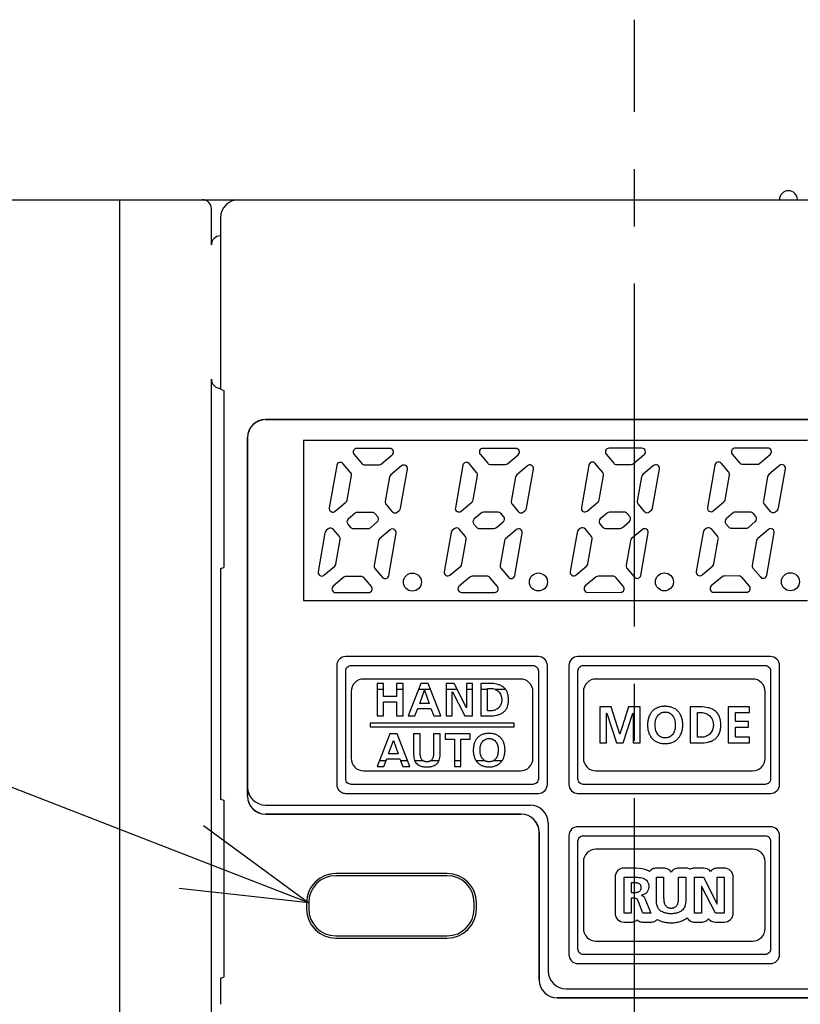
# Model space of a CAD drawing. Header units: millimetres. Extents: x 35 to 906, y -220 to 647.
# Tile 22 of 35: x 334 to 378, y 233 to 288. Entities that reach past the tile are written whole.
import ezdxf
from ezdxf import colors
from ezdxf.entities.mleader import LeaderData, LeaderLine
from ezdxf.math import Vec2, Vec3

# ---------------------------------------------------------------- set-up
doc = ezdxf.new("R2010")
doc.units = ezdxf.units.MM
doc.linetypes.add('CENTER2', pattern=[28.575, 19.05, -3.175, 3.175, -3.175])
doc.layers.get('0').update_dxf_attribs({"linetype": 'CONTINUOUS'})
for name, color, linetype in [('10', 3, 'CONTINUOUS'), ('11', 2, 'CONTINUOUS'), ('16', 7, 'CENTER2'), ('17', 6, 'CONTINUOUS'), ('19', 2, 'CONTINUOUS')]:
    doc.layers.add(name, color=color, linetype=linetype)

# ---------------------------------------------------------------- blocks, each defined once
blk = doc.blocks.new('_OPEN30')
at = {"color": 0, "linetype": 'ByBlock'}
for p, q in [((-1, 0.2679), (0, 0)), ((0, 0), (-1, -0.2679)), ((0, 0), (-1, 0))]:
    blk.add_line(p, q, dxfattribs=at)

msp = doc.modelspace()

# ---------------------------------------------------------------- linework, layer by layer
at = {"layer": '10'}
for p, q in [((324.992, 277.574), (412.516, 277.574)), ((339.937, 197.868), (339.937, 277.573)), ((345.015, 275.074), (345.015, 277.074)), ((345.015, 232.057), (345.015, 267.609))]:
    msp.add_line(p, q, dxfattribs=at)
msp.add_arc((377.063, 277.574), 0.5, 0, 180, dxfattribs=at)
for centre, major_axis, ratio, start_param, end_param in [((344.514, 277.074), (0.501, 0), 0.99863, 0, 1.570796), ((345.515, 275.073), (0.475, -0.158), 0.998478, 1.89276, 3.462643), ((345.515, 267.61), (0.475, 0.158), 0.998478, 2.820542, 4.390425)]:
    msp.add_ellipse(centre, major_axis=major_axis, ratio=ratio, start_param=start_param, end_param=end_param, dxfattribs=at)
at = {"layer": '11'}
for p, q in [((345.515, 276.575), (345.515, 267.052)), ((345.515, 267.052), (345.702, 266.987)), ((345.702, 266.987), (345.702, 257.16)), ((348.015, 265.374), (411.033, 265.374)), ((411.024, 265.365), (348.024, 265.365)), ((347.015, 244.456), (347.015, 264.374)), ((347.024, 264.365), (347.024, 244.465)), ((350.124, 264.215), (350.124, 255.315)), ((378.124, 264.215), (350.124, 264.215)), ((354.927, 263.765), (353.095, 263.764)), ((361.927, 263.772), (360.095, 263.77)), ((368.927, 263.778), (367.095, 263.777)), ((375.927, 263.785), (374.095, 263.783)), ((352.942, 263.435), (353.361, 262.937)), ((354.463, 262.913), (355.056, 263.412)), ((359.942, 263.441), (360.361, 262.943)), ((361.463, 262.92), (362.056, 263.419)), ((366.942, 263.448), (367.361, 262.95)), ((368.463, 262.926), (369.056, 263.425)), ((373.942, 263.455), (374.361, 262.957)), ((375.463, 262.933), (376.056, 263.432)), ((351.978, 262.827), (351.564, 260.467)), ((352.748, 262.422), (352.328, 262.921)), ((353.514, 262.866), (354.334, 262.866)), ((355.575, 262.801), (354.979, 262.3)), ((355.519, 260.442), (355.9, 262.614)), ((358.978, 262.834), (358.564, 260.474)), ((359.748, 262.428), (359.328, 262.928)), ((360.514, 262.872), (361.334, 262.873)), ((362.575, 262.808), (361.979, 262.307)), ((362.519, 260.449), (362.9, 262.62)), ((365.978, 262.84), (365.564, 260.48)), ((366.748, 262.435), (366.328, 262.934)), ((367.514, 262.879), (368.334, 262.88)), ((369.575, 262.814), (368.979, 262.313)), ((369.519, 260.455), (369.9, 262.627)), ((372.978, 262.847), (372.564, 260.487)), ((373.748, 262.442), (373.328, 262.941)), ((374.514, 262.885), (375.334, 262.886)), ((376.575, 262.821), (375.979, 262.32)), ((376.519, 260.462), (376.9, 262.633)), ((352.554, 260.899), (352.792, 262.259)), ((354.911, 262.182), (354.672, 260.822)), ((359.554, 260.905), (359.792, 262.265)), ((361.911, 262.188), (361.672, 260.829)), ((366.554, 260.912), (366.792, 262.272)), ((368.911, 262.195), (368.672, 260.835)), ((373.554, 260.919), (373.792, 262.278)), ((375.911, 262.201), (375.672, 260.842)), ((358.89, 260.286), (359.486, 260.787)), ((365.89, 260.293), (366.486, 260.793)), ((372.89, 260.299), (373.486, 260.8)), ((351.89, 260.28), (352.486, 260.78)), ((354.716, 260.659), (355.057, 260.254)), ((355.339, 260.229), (355.451, 260.324)), ((361.716, 260.666), (362.057, 260.26)), ((362.339, 260.236), (362.451, 260.33)), ((368.716, 260.672), (369.057, 260.267)), ((369.339, 260.242), (369.451, 260.337)), ((374.951, 260.235), (374.129, 260.235)), ((375.716, 260.679), (376.057, 260.273)), ((376.339, 260.249), (376.451, 260.343)), ((353, 260.168), (352.615, 259.844)), ((353.951, 260.216), (353.129, 260.215)), ((354.252, 259.969), (354.104, 260.144)), ((360, 260.174), (359.615, 259.85)), ((360.951, 260.222), (360.129, 260.221)), ((360.842, 259.369), (361.227, 259.693)), ((361.252, 259.975), (361.104, 260.151)), ((367, 260.181), (366.615, 259.857)), ((367.951, 260.229), (367.129, 260.228)), ((367.842, 259.375), (368.227, 259.7)), ((368.252, 259.982), (368.104, 260.158)), ((374, 260.188), (373.615, 259.863)), ((374.842, 259.382), (375.227, 259.706)), ((375.252, 259.988), (375.104, 260.164)), ((351.503, 259.301), (351.391, 259.207)), ((352.126, 258.871), (351.785, 259.277)), ((352.59, 259.562), (352.738, 259.386)), ((352.891, 259.315), (353.713, 259.315)), ((353.842, 259.362), (354.228, 259.687)), ((354.952, 259.251), (354.357, 258.75)), ((358.503, 259.308), (358.391, 259.213)), ((359.126, 258.878), (358.785, 259.283)), ((359.59, 259.568), (359.738, 259.392)), ((359.891, 259.321), (360.713, 259.322)), ((361.952, 259.257), (361.357, 258.757)), ((365.503, 259.314), (365.391, 259.22)), ((366.126, 258.885), (365.785, 259.29)), ((366.59, 259.575), (366.738, 259.399)), ((366.891, 259.328), (367.713, 259.329)), ((368.952, 259.264), (368.357, 258.763)), ((372.503, 259.321), (372.391, 259.226)), ((373.126, 258.891), (372.785, 259.296)), ((373.59, 259.581), (373.738, 259.406)), ((373.891, 259.334), (374.713, 259.335)), ((375.952, 259.27), (375.357, 258.77)), ((351.323, 259.088), (350.942, 256.917)), ((351.931, 257.348), (352.17, 258.708)), ((354.288, 258.631), (354.05, 257.272)), ((354.864, 256.703), (355.278, 259.063)), ((358.323, 259.095), (357.942, 256.923)), ((358.931, 257.355), (359.17, 258.715)), ((361.288, 258.638), (361.05, 257.278)), ((361.864, 256.71), (362.278, 259.069)), ((365.323, 259.101), (364.942, 256.93)), ((365.931, 257.362), (366.17, 258.721)), ((368.288, 258.645), (368.05, 257.285)), ((368.864, 256.716), (369.278, 259.076)), ((372.323, 259.108), (371.942, 256.936)), ((372.931, 257.368), (373.17, 258.728)), ((375.288, 258.651), (375.05, 257.291)), ((375.864, 256.723), (376.278, 259.083)), ((345.515, 257.095), (345.702, 257.16)), ((345.515, 257.095), (345.515, 244.302)), ((351.267, 256.729), (351.863, 257.23)), ((354.094, 257.108), (354.514, 256.609)), ((358.267, 256.736), (358.863, 257.237)), ((361.094, 257.115), (361.514, 256.616)), ((365.267, 256.742), (365.863, 257.243)), ((368.094, 257.122), (368.514, 256.622)), ((372.267, 256.749), (372.863, 257.25)), ((375.094, 257.128), (375.514, 256.629)), ((352.377, 256.617), (351.782, 256.117)), ((353.328, 256.665), (352.506, 256.664)), ((353.901, 256.094), (353.481, 256.594)), ((359.377, 256.624), (358.782, 256.123)), ((360.328, 256.672), (359.506, 256.671)), ((360.901, 256.101), (360.481, 256.6)), ((366.377, 256.63), (365.782, 256.13)), ((367.328, 256.678), (366.506, 256.677)), ((367.901, 256.107), (367.481, 256.607)), ((373.377, 256.637), (372.782, 256.136)), ((374.328, 256.685), (373.506, 256.684)), ((374.901, 256.114), (374.481, 256.613)), ((350.124, 255.315), (378.124, 255.315)), ((351.911, 255.764), (353.749, 255.765)), ((358.911, 255.77), (360.749, 255.772)), ((365.911, 255.777), (367.749, 255.779)), ((372.911, 255.783), (374.749, 255.785)), ((363.174, 252.215), (352.474, 252.215)), ((376.074, 252.215), (365.374, 252.215)), ((351.974, 251.715), (351.974, 245.115)), ((352.773, 251.715), (362.874, 251.715)), ((363.674, 245.115), (363.674, 251.715)), ((364.874, 251.715), (364.874, 245.115)), ((365.673, 251.715), (375.774, 251.715)), ((376.574, 245.115), (376.574, 251.715)), ((352.473, 245.415), (352.473, 251.415)), ((362.174, 250.965), (353.474, 250.965)), ((363.174, 251.415), (363.174, 245.415)), ((365.373, 245.415), (365.373, 251.415)), ((375.074, 250.965), (366.374, 250.965)), ((376.074, 251.415), (376.074, 245.415)), ((354.216, 250.715), (354.216, 248.915)), ((354.577, 250.715), (354.216, 250.715)), ((354.577, 249.988), (354.577, 250.715)), ((355.299, 250.715), (355.299, 249.988)), ((355.66, 250.715), (355.299, 250.715)), ((355.66, 248.915), (355.66, 250.715)), ((356.651, 250.715), (355.95, 248.915)), ((357.058, 250.715), (356.651, 250.715)), ((357.765, 248.915), (357.058, 250.715)), ((358.046, 250.715), (358.046, 248.915)), ((358.49, 250.715), (358.046, 250.715)), ((359.175, 249.369), (358.49, 250.715)), ((359.181, 250.715), (359.181, 249.369)), ((359.526, 250.715), (359.181, 250.715)), ((359.526, 248.915), (359.526, 250.715)), ((359.987, 250.715), (359.987, 248.915)), ((360.479, 250.715), (359.987, 250.715)), ((360.348, 249.199), (360.348, 250.431)), ((360.348, 250.431), (360.549, 250.431)), ((352.774, 250.265), (352.774, 246.565)), ((354.577, 250.391), (354.216, 250.391)), ((355.299, 249.988), (354.577, 249.988)), ((355.66, 250.391), (355.299, 250.391)), ((357.185, 250.391), (356.525, 250.391)), ((356.584, 249.611), (356.844, 250.354)), ((356.844, 250.354), (356.85, 250.354)), ((356.85, 250.354), (357.11, 249.611)), ((358.655, 250.391), (358.046, 250.391)), ((358.392, 248.915), (358.392, 250.261)), ((358.392, 250.261), (358.397, 250.261)), ((358.397, 250.261), (359.085, 248.915)), ((359.526, 250.391), (359.181, 250.391)), ((360.348, 250.391), (359.987, 250.391)), ((361.353, 250.391), (360.767, 250.391)), ((361.353, 250.391), (361.353, 250.391)), ((362.874, 246.565), (362.874, 250.265)), ((365.674, 250.265), (365.674, 246.565)), ((375.774, 246.565), (375.774, 250.265)), ((354.577, 248.915), (354.577, 249.704)), ((354.577, 249.704), (355.299, 249.704)), ((355.299, 249.704), (355.299, 248.915)), ((356.323, 248.915), (356.481, 249.327)), ((356.481, 249.327), (357.21, 249.327)), ((357.11, 249.611), (356.584, 249.611)), ((357.21, 249.327), (357.365, 248.915)), ((359.181, 249.369), (359.175, 249.369)), ((366.582, 249.414), (366.582, 247.415)), ((367.223, 249.414), (366.582, 249.414)), ((367.699, 247.899), (367.223, 249.414)), ((368.18, 249.414), (367.704, 247.899)), ((368.821, 249.414), (368.18, 249.414)), ((368.821, 247.415), (368.821, 249.414)), ((371.613, 249.414), (371.613, 247.415)), ((372.159, 249.414), (371.613, 249.414)), ((373.726, 249.414), (373.726, 247.415)), ((374.906, 249.414), (373.726, 249.414)), ((374.906, 249.099), (374.906, 249.414)), ((354.216, 248.915), (354.577, 248.915)), ((355.299, 248.915), (355.66, 248.915)), ((355.95, 248.915), (356.323, 248.915)), ((357.365, 248.915), (357.765, 248.915)), ((358.046, 248.915), (358.392, 248.915)), ((359.085, 248.915), (359.526, 248.915)), ((359.987, 248.915), (360.479, 248.915)), ((360.549, 249.199), (360.348, 249.199)), ((366.965, 249.059), (366.971, 249.064)), ((366.965, 247.415), (366.965, 249.059)), ((366.971, 249.064), (367.51, 247.415)), ((367.893, 247.415), (368.432, 249.064)), ((368.432, 249.064), (368.438, 249.064)), ((368.438, 249.064), (368.438, 247.415)), ((372.013, 247.73), (372.013, 249.099)), ((372.013, 249.099), (372.237, 249.099)), ((374.127, 248.606), (374.127, 249.099)), ((374.127, 249.099), (374.906, 249.099)), ((353.824, 248.515), (353.824, 248.315)), ((361.824, 248.515), (353.824, 248.515)), ((353.824, 248.315), (361.824, 248.315)), ((361.824, 248.315), (361.824, 248.515)), ((374.84, 248.606), (374.127, 248.606)), ((374.127, 247.73), (374.127, 248.291)), ((374.127, 248.291), (374.84, 248.291)), ((374.84, 248.291), (374.84, 248.606)), ((354.927, 247.914), (354.226, 246.115)), ((355.335, 247.914), (354.927, 247.914)), ((356.041, 246.115), (355.335, 247.914)), ((356.248, 247.914), (356.248, 246.764)), ((356.609, 247.914), (356.248, 247.914)), ((356.609, 246.875), (356.609, 247.914)), ((357.357, 247.914), (357.357, 246.875)), ((357.718, 247.914), (357.357, 247.914)), ((357.718, 246.764), (357.718, 247.914)), ((357.999, 247.914), (357.999, 247.631)), ((359.392, 247.914), (357.999, 247.914)), ((359.392, 247.631), (359.392, 247.914)), ((367.704, 247.899), (367.699, 247.899)), ((372.237, 247.73), (372.013, 247.73)), ((374.912, 247.73), (374.127, 247.73)), ((374.912, 247.415), (374.912, 247.73)), ((354.86, 246.811), (355.121, 247.554)), ((355.121, 247.554), (355.126, 247.554)), ((355.126, 247.554), (355.386, 246.811)), ((357.999, 247.631), (358.515, 247.631)), ((358.515, 247.631), (358.515, 246.115)), ((358.876, 246.115), (358.876, 247.631)), ((358.876, 247.631), (359.392, 247.631)), ((366.582, 247.415), (366.965, 247.415)), ((367.51, 247.415), (367.893, 247.415)), ((368.438, 247.415), (368.821, 247.415)), ((371.613, 247.415), (372.159, 247.415)), ((373.726, 247.415), (374.912, 247.415)), ((355.386, 246.811), (354.86, 246.811)), ((354.226, 246.115), (354.6, 246.115)), ((354.353, 246.44), (354.724, 246.44)), ((354.6, 246.115), (354.757, 246.527)), ((354.757, 246.527), (355.487, 246.527)), ((355.487, 246.527), (355.642, 246.115)), ((355.52, 246.44), (355.914, 246.44)), ((355.642, 246.115), (356.041, 246.115)), ((356.304, 246.44), (356.753, 246.44)), ((357.213, 246.44), (357.662, 246.44)), ((358.515, 246.44), (358.876, 246.44)), ((358.515, 246.115), (358.876, 246.115)), ((359.711, 246.44), (360.181, 246.44)), ((359.711, 246.44), (359.712, 246.439)), ((360.702, 246.44), (361.167, 246.44)), ((353.474, 245.865), (362.174, 245.865)), ((366.374, 245.865), (375.074, 245.865)), ((362.874, 245.115), (352.773, 245.115)), ((375.774, 245.115), (365.673, 245.115)), ((352.474, 244.615), (363.174, 244.615)), ((365.374, 244.615), (376.074, 244.615)), ((345.515, 244.302), (345.702, 244.237)), ((345.702, 244.237), (345.702, 234.41)), ((348.024, 243.965), (362.724, 243.965)), ((362.215, 243.456), (348.015, 243.456)), ((348.024, 243.465), (362.224, 243.465)), ((363.724, 242.965), (363.724, 234.765)), ((376.074, 242.764), (365.374, 242.764)), ((363.215, 234.256), (363.215, 242.456)), ((363.224, 242.465), (363.224, 234.265)), ((364.874, 242.265), (364.874, 235.665)), ((365.673, 242.265), (375.774, 242.265)), ((376.574, 235.665), (376.574, 242.265)), ((365.373, 235.964), (365.373, 241.964)), ((376.074, 241.965), (376.074, 235.964)), ((375.074, 241.514), (366.374, 241.514)), ((365.674, 240.814), (365.674, 237.114)), ((375.774, 237.114), (375.774, 240.814)), ((358.11, 240.167), (351.92, 240.167)), ((368.429, 240.464), (367.933, 240.464)), ((370.135, 240.464), (369.734, 240.464)), ((371.366, 240.464), (370.965, 240.464)), ((372.349, 240.464), (371.856, 240.464)), ((373.5, 240.464), (373.117, 240.464)), ((367.433, 239.964), (367.433, 237.965)), ((367.933, 237.965), (367.933, 239.963)), ((367.933, 239.963), (368.365, 239.963)), ((368.334, 239.649), (368.334, 239.11)), ((368.465, 239.649), (368.334, 239.649)), ((369.734, 238.686), (369.734, 239.963)), ((369.734, 239.963), (370.135, 239.963)), ((370.135, 239.963), (370.135, 238.809)), ((370.965, 238.809), (370.965, 239.963)), ((370.965, 239.963), (371.366, 239.963)), ((371.366, 239.963), (371.366, 238.686)), ((371.856, 237.965), (371.856, 239.963)), ((371.856, 239.963), (372.348, 239.963)), ((372.348, 239.963), (373.11, 238.469)), ((373.116, 238.469), (373.116, 239.963)), ((373.116, 239.963), (373.5, 239.963)), ((373.5, 239.963), (373.5, 237.965)), ((374, 237.965), (374, 239.964)), ((368.334, 239.11), (368.465, 239.11)), ((368.895, 238.958), (368.895, 238.953)), ((372.24, 239.459), (372.24, 237.965)), ((372.245, 239.459), (372.24, 239.459)), ((373.01, 237.965), (372.245, 239.459)), ((350.296, 238.544), (350.296, 238.204)), ((359.733, 238.204), (359.733, 238.544)), ((368.334, 238.795), (368.334, 237.965)), ((368.462, 238.795), (368.334, 238.795)), ((368.981, 237.965), (368.74, 238.589)), ((369.107, 238.746), (369.428, 237.965)), ((373.11, 238.469), (373.116, 238.469)), ((368.334, 237.965), (367.933, 237.965)), ((369.428, 237.965), (368.981, 237.965)), ((372.24, 237.965), (371.856, 237.965)), ((373.5, 237.965), (373.01, 237.965)), ((367.933, 237.465), (368.334, 237.465)), ((368.981, 237.465), (369.428, 237.465)), ((371.856, 237.465), (372.24, 237.465)), ((373.01, 237.465), (373.5, 237.465)), ((351.92, 236.58), (358.11, 236.58)), ((366.374, 236.414), (375.074, 236.414)), ((375.774, 235.664), (365.673, 235.664)), ((365.374, 235.164), (376.074, 235.164)), ((345.515, 234.345), (345.702, 234.41)), ((345.515, 234.345), (345.515, 232.902)), ((364.724, 233.765), (410.524, 233.765)), ((411.033, 233.256), (364.215, 233.256)), ((364.224, 233.265), (411.024, 233.265))]:
    msp.add_line(p, q, dxfattribs=at)
for centre in [(356.178, 256.346), (363.178, 256.353), (370.178, 256.359), (377.178, 256.366)]:
    msp.add_circle(centre, 0.5, dxfattribs=at)
for centre, radius, start, end in [((348.015, 264.374), 1, 90, 180), ((348.024, 264.365), 1, 90, 180), ((353.095, 263.564), 0.2, 90.0537, 220.0725), ((354.927, 263.565), 0.2, 310.0725, 90.0537), ((360.095, 263.57), 0.2, 90.0537, 220.0725), ((361.927, 263.572), 0.2, 310.0725, 90.0537), ((367.095, 263.577), 0.2, 90.0537, 220.0725), ((368.927, 263.578), 0.2, 310.0725, 90.0537), ((374.095, 263.583), 0.2, 90.0537, 220.0725), ((375.927, 263.585), 0.2, 310.0725, 90.0537), ((352.175, 262.792), 0.2, 40.0725, 170.053), ((359.175, 262.799), 0.2, 40.0725, 170.053), ((366.175, 262.806), 0.2, 40.0725, 170.053), ((373.175, 262.812), 0.2, 40.0725, 170.053), ((352.595, 262.293), 0.2, 350.053, 40.0711), ((353.514, 263.066), 0.2, 220.0725, 270.0537), ((354.334, 263.066), 0.2, 270.0537, 310.0725), ((355.703, 262.648), 0.2, 350.053, 130.0725), ((359.595, 262.3), 0.2, 350.053, 40.0711), ((360.514, 263.072), 0.2, 220.0725, 270.0537), ((361.334, 263.073), 0.2, 270.0537, 310.0725), ((362.703, 262.655), 0.2, 350.053, 130.0725), ((366.595, 262.306), 0.2, 350.053, 40.0711), ((367.514, 263.079), 0.2, 220.0725, 270.0537), ((368.334, 263.08), 0.2, 270.0537, 310.0725), ((369.703, 262.661), 0.2, 350.053, 130.0725), ((373.595, 262.313), 0.2, 350.053, 40.0711), ((374.514, 263.085), 0.2, 220.0725, 270.0537), ((375.334, 263.086), 0.2, 270.0537, 310.0725), ((376.703, 262.668), 0.2, 350.053, 130.0725), ((355.108, 262.147), 0.2, 130.0727, 170.053), ((362.108, 262.154), 0.2, 130.0727, 170.053), ((369.108, 262.16), 0.2, 130.0727, 170.053), ((376.108, 262.167), 0.2, 130.0727, 170.053), ((352.357, 260.933), 0.2, 310.0536, 350.053), ((354.869, 260.788), 0.2, 170.053, 220.0711), ((359.357, 260.94), 0.2, 310.0536, 350.053), ((361.869, 260.794), 0.2, 170.053, 220.0711), ((366.357, 260.946), 0.2, 310.0536, 350.053), ((368.869, 260.801), 0.2, 170.053, 220.0711), ((373.357, 260.953), 0.2, 310.0536, 350.053), ((375.869, 260.807), 0.2, 170.053, 220.0711), ((351.761, 260.433), 0.2, 170.053, 310.0536), ((355.21, 260.382), 0.2, 220.0725, 310.0725), ((355.322, 260.477), 0.2, 310.0725, 350.053), ((358.761, 260.439), 0.2, 170.053, 310.0536), ((362.21, 260.389), 0.2, 220.0725, 310.0725), ((362.322, 260.483), 0.2, 310.0725, 350.053), ((365.761, 260.446), 0.2, 170.053, 310.0536), ((369.21, 260.396), 0.2, 220.0725, 310.0725), ((369.322, 260.49), 0.2, 310.0725, 350.053), ((372.761, 260.452), 0.2, 170.053, 310.0536), ((374.951, 260.035), 0.2, 40.0732, 90.0537), ((376.21, 260.402), 0.2, 220.0725, 310.0725), ((376.322, 260.496), 0.2, 310.0725, 350.053), ((352.743, 259.69), 0.2, 130.0725, 220.0725), ((353.129, 260.015), 0.2, 90.0537, 130.0725), ((353.951, 260.016), 0.2, 40.0732, 90.0537), ((354.099, 259.84), 0.2, 310.0725, 40.0725), ((359.743, 259.697), 0.2, 130.0725, 220.0725), ((360.129, 260.021), 0.2, 90.0537, 130.0725), ((360.951, 260.022), 0.2, 40.0732, 90.0537), ((361.099, 259.846), 0.2, 310.0725, 40.0725), ((366.743, 259.704), 0.2, 130.0725, 220.0725), ((367.129, 260.028), 0.2, 90.0537, 130.0725), ((367.951, 260.029), 0.2, 40.0732, 90.0537), ((368.099, 259.853), 0.2, 310.0725, 40.0725), ((373.743, 259.71), 0.2, 130.0725, 220.0725), ((374.129, 260.035), 0.2, 90.0537, 130.0725), ((375.099, 259.859), 0.2, 310.0725, 40.0725), ((351.52, 259.054), 0.2, 130.0725, 170.053), ((351.632, 259.148), 0.2, 40.0725, 130.0725), ((352.891, 259.515), 0.2, 220.0725, 270.0537), ((353.713, 259.515), 0.2, 270.0537, 310.0725), ((355.081, 259.097), 0.2, 350.053, 130.0536), ((358.52, 259.06), 0.2, 130.0725, 170.053), ((358.632, 259.154), 0.2, 40.0725, 130.0725), ((359.891, 259.521), 0.2, 220.0725, 270.0537), ((360.713, 259.522), 0.2, 270.0537, 310.0725), ((362.081, 259.104), 0.2, 350.053, 130.0536), ((365.52, 259.067), 0.2, 130.0725, 170.053), ((365.632, 259.161), 0.2, 40.0725, 130.0725), ((366.891, 259.528), 0.2, 220.0725, 270.0537), ((367.713, 259.529), 0.2, 270.0537, 310.0725), ((369.081, 259.111), 0.2, 350.053, 130.0536), ((372.52, 259.073), 0.2, 130.0725, 170.053), ((372.632, 259.168), 0.2, 40.0725, 130.0725), ((373.891, 259.534), 0.2, 220.0725, 270.0537), ((374.713, 259.535), 0.2, 270.0537, 310.0725), ((376.081, 259.117), 0.2, 350.053, 130.0536), ((351.973, 258.743), 0.2, 350.053, 40.0711), ((354.485, 258.597), 0.2, 130.0536, 170.053), ((358.973, 258.749), 0.2, 350.053, 40.0711), ((361.485, 258.603), 0.2, 130.0536, 170.053), ((365.973, 258.756), 0.2, 350.053, 40.0711), ((368.485, 258.61), 0.2, 130.0536, 170.053), ((372.973, 258.762), 0.2, 350.053, 40.0711), ((375.485, 258.617), 0.2, 130.0536, 170.053), ((351.734, 257.383), 0.2, 310.0727, 350.053), ((354.247, 257.237), 0.2, 170.053, 220.0711), ((358.734, 257.39), 0.2, 310.0727, 350.053), ((361.247, 257.244), 0.2, 170.053, 220.0711), ((365.734, 257.396), 0.2, 310.0727, 350.053), ((368.247, 257.25), 0.2, 170.053, 220.0711), ((372.734, 257.403), 0.2, 310.0727, 350.053), ((375.247, 257.257), 0.2, 170.053, 220.0711), ((351.139, 256.882), 0.2, 170.053, 310.0725), ((352.506, 256.464), 0.2, 90.0537, 130.0725), ((353.328, 256.465), 0.2, 40.0727, 90.0537), ((354.667, 256.738), 0.2, 220.0725, 350.053), ((358.139, 256.889), 0.2, 170.053, 310.0725), ((359.506, 256.471), 0.2, 90.0537, 130.0725), ((360.328, 256.472), 0.2, 40.0727, 90.0537), ((361.667, 256.744), 0.2, 220.0725, 350.053), ((365.139, 256.895), 0.2, 170.053, 310.0725), ((366.506, 256.477), 0.2, 90.0537, 130.0725), ((367.328, 256.478), 0.2, 40.0727, 90.0537), ((368.667, 256.751), 0.2, 220.0725, 350.053), ((372.139, 256.902), 0.2, 170.053, 310.0725), ((373.506, 256.484), 0.2, 90.0537, 130.0725), ((374.328, 256.485), 0.2, 40.0727, 90.0537), ((375.667, 256.758), 0.2, 220.0725, 350.053), ((351.911, 255.964), 0.2, 130.0725, 270.0537), ((353.748, 255.965), 0.2, 270.0537, 40.0725), ((358.911, 255.97), 0.2, 130.0725, 270.0537), ((360.748, 255.972), 0.2, 270.0537, 40.0725), ((365.911, 255.977), 0.2, 130.0725, 270.0537), ((367.748, 255.979), 0.2, 270.0537, 40.0725), ((372.911, 255.983), 0.2, 130.0725, 270.0537), ((374.748, 255.985), 0.2, 270.0537, 40.0725), ((353.474, 250.265), 0.7, 90, 180), ((362.174, 250.265), 0.7, 0, 90), ((366.374, 250.265), 0.7, 90, 180), ((375.074, 250.265), 0.7, 0, 90), ((360.548, 249.82), 0.611, 69.0313, 89.9393), ((360.555, 249.84), 0.59, 68.4316, 68.9566), ((353.474, 246.565), 0.7, 180, 270), ((356.931, 246.658), 0.282, 228.613, 230.6905), ((357.034, 246.658), 0.282, 309.3221, 311.3892), ((362.174, 246.565), 0.7, 270, 0), ((366.374, 246.565), 0.7, 180, 270), ((375.074, 246.565), 0.7, 270, 0), ((348.024, 244.965), 1, 180, 270), ((362.724, 242.965), 1, 0, 90), ((366.374, 240.814), 0.7, 90, 180), ((375.074, 240.814), 0.7, 0, 90), ((351.92, 238.544), 1.623, 90, 180), ((358.11, 238.544), 1.623, 0, 90), ((372.349, 239.964), 0.5, 39.8703, 90.0002), ((351.92, 238.204), 1.623, 180, 270), ((358.11, 238.204), 1.623, 270, 0), ((373.01, 237.965), 0.5, 219.6225, 270.0008), ((366.374, 237.114), 0.7, 180, 270), ((375.074, 237.114), 0.7, 270, 0), ((364.724, 234.765), 1, 180, 270)]:
    msp.add_arc(centre, radius, start, end, dxfattribs=at)
for centre, major_axis, ratio, start_param, end_param in [((346.516, 276.572), (-0.709, 0.709), 0.997265, -0.784029, 0.784029), ((348.015, 244.456), (0.707, 0.707), 0.999695, 2.356347, 3.926839), ((348.024, 244.465), (-0.707, -0.707), 0.999695, -0.785246, 0.785246), ((362.215, 242.456), (-0.707, -0.707), 0.999695, 2.356347, 3.926839), ((362.224, 242.465), (0.707, 0.707), 0.999695, -0.785246, 0.785246), ((364.215, 234.256), (0.707, 0.707), 0.999695, 2.356347, 3.926839), ((364.224, 234.265), (-0.707, -0.707), 0.999695, -0.785246, 0.785246)]:
    msp.add_ellipse(centre, major_axis=major_axis, ratio=ratio, start_param=start_param, end_param=end_param, dxfattribs=at)
for points, knots in [([(352.474, 252.215), (352.346, 252.215), (352.081, 252.108), (351.974, 251.843), (351.974, 251.715)], [0, 0, 0, 0, 0.500351, 1, 1, 1, 1]), ([(363.674, 251.715), (363.674, 251.843), (363.567, 252.108), (363.301, 252.215), (363.174, 252.215)], [0, 0, 0, 0, 0.499831, 1, 1, 1, 1]), ([(365.374, 252.215), (365.246, 252.215), (364.981, 252.108), (364.874, 251.843), (364.874, 251.715)], [0, 0, 0, 0, 0.500351, 1, 1, 1, 1]), ([(376.574, 251.715), (376.574, 251.843), (376.467, 252.108), (376.201, 252.215), (376.074, 252.215)], [0, 0, 0, 0, 0.499831, 1, 1, 1, 1]), ([(352.473, 251.415), (352.473, 251.492), (352.537, 251.651), (352.697, 251.715), (352.773, 251.715)], [0, 0, 0, 0, 0.499999, 1, 1, 1, 1]), ([(362.874, 251.715), (362.95, 251.715), (363.11, 251.651), (363.174, 251.492), (363.174, 251.415)], [0, 0, 0, 0, 0.500001, 1, 1, 1, 1]), ([(365.373, 251.415), (365.373, 251.492), (365.437, 251.651), (365.597, 251.715), (365.673, 251.715)], [0, 0, 0, 0, 0.499999, 1, 1, 1, 1]), ([(375.774, 251.715), (375.85, 251.715), (376.01, 251.651), (376.074, 251.492), (376.074, 251.415)], [0, 0, 0, 0, 0.500001, 1, 1, 1, 1]), ([(361.353, 250.391), (361.347, 250.399), (361.304, 250.452), (361.21, 250.539), (361.05, 250.625), (360.808, 250.7), (360.612, 250.715), (360.479, 250.715)], [0, 0, 0, 0, 0.029135, 0.211699, 0.395742, 0.587664, 1, 1, 1, 1]), ([(360.479, 248.915), (360.612, 248.915), (360.808, 248.93), (361.05, 249.005), (361.21, 249.091), (361.344, 249.213), (361.426, 249.346), (361.473, 249.468), (361.499, 249.574), (361.512, 249.669), (361.518, 249.75), (361.519, 249.815), (361.518, 249.879), (361.512, 249.961), (361.499, 250.056), (361.473, 250.161), (361.429, 250.275), (361.385, 250.349), (361.353, 250.391)], [0, 0, 0, 0, 0.181969, 0.266667, 0.347887, 0.428455, 0.513234, 0.55922, 0.608628, 0.662254, 0.690894, 0.720866, 0.750838, 0.779478, 0.833105, 0.882513, 0.928498, 1, 1, 1, 1]), ([(360.772, 250.389), (360.806, 250.375), (360.872, 250.342), (360.962, 250.272), (361.038, 250.183), (361.097, 250.076), (361.127, 249.974), (361.14, 249.885), (361.143, 249.815), (361.14, 249.744), (361.127, 249.656), (361.097, 249.554), (361.038, 249.447), (360.962, 249.357), (360.871, 249.287), (360.737, 249.22), (360.624, 249.199), (360.549, 249.199)], [0, 0, 0, 0, 0.064843, 0.132289, 0.2012, 0.272896, 0.349192, 0.389801, 0.432425, 0.475048, 0.515654, 0.591938, 0.66362, 0.732517, 0.799951, 0.866788, 1, 1, 1, 1]), ([(370.22, 249.448), (370.2, 249.448), (370.162, 249.447), (370.087, 249.443), (369.997, 249.431), (369.895, 249.408), (369.799, 249.376), (369.711, 249.335), (369.604, 249.27), (369.486, 249.168), (369.376, 249.016), (369.311, 248.869), (369.275, 248.741), (369.255, 248.639), (369.245, 248.55), (369.241, 248.476), (369.24, 248.42), (369.241, 248.363), (369.245, 248.29), (369.255, 248.2), (369.274, 248.097), (369.31, 247.969), (369.374, 247.821), (369.484, 247.666), (369.626, 247.541), (369.767, 247.465), (369.892, 247.422), (369.995, 247.398), (370.086, 247.386), (370.152, 247.382), (370.181, 247.381), (370.19, 247.381)], [0, 0, 0, 0, 0.018396, 0.036286, 0.070655, 0.103368, 0.134697, 0.164929, 0.194359, 0.251923, 0.309795, 0.369986, 0.401493, 0.43413, 0.468024, 0.48548, 0.503288, 0.521097, 0.538573, 0.572559, 0.605341, 0.637032, 0.697646, 0.755929, 0.813838, 0.873707, 0.905196, 0.938096, 0.972695, 0.990723, 1, 1, 1, 1]), ([(370.19, 247.381), (370.2, 247.381), (370.23, 247.38), (370.278, 247.381), (370.353, 247.386), (370.443, 247.398), (370.545, 247.422), (370.67, 247.466), (370.811, 247.543), (370.953, 247.669), (371.063, 247.824), (371.128, 247.972), (371.165, 248.1), (371.185, 248.203), (371.197, 248.31), (371.201, 248.42), (371.197, 248.53), (371.185, 248.636), (371.165, 248.738), (371.128, 248.865), (371.062, 249.012), (370.95, 249.165), (370.832, 249.268), (370.725, 249.333), (370.637, 249.374), (370.543, 249.407), (370.441, 249.431), (370.352, 249.442), (370.278, 249.447), (370.239, 249.448), (370.22, 249.448)], [0, 0, 0, 0, 0.00913, 0.027157, 0.044697, 0.078438, 0.110627, 0.141539, 0.200576, 0.257893, 0.315565, 0.375309, 0.406409, 0.438476, 0.47161, 0.505895, 0.540159, 0.573204, 0.605128, 0.636047, 0.695378, 0.752647, 0.809622, 0.838681, 0.868452, 0.899205, 0.93121, 0.964724, 0.982128, 1, 1, 1, 1]), ([(372.159, 247.415), (372.307, 247.415), (372.524, 247.431), (372.794, 247.515), (372.971, 247.61), (373.119, 247.746), (373.211, 247.893), (373.263, 248.029), (373.292, 248.146), (373.307, 248.252), (373.313, 248.343), (373.314, 248.414), (373.313, 248.486), (373.307, 248.576), (373.292, 248.682), (373.263, 248.799), (373.211, 248.935), (373.119, 249.082), (372.971, 249.218), (372.794, 249.314), (372.524, 249.397), (372.307, 249.414), (372.159, 249.414)], [0, 0, 0, 0, 0.126209, 0.184953, 0.241284, 0.297162, 0.355963, 0.387859, 0.42213, 0.459328, 0.479195, 0.499986, 0.520778, 0.540645, 0.577845, 0.612118, 0.644017, 0.702824, 0.758708, 0.815044, 0.87379, 1, 1, 1, 1]), ([(370.22, 247.695), (370.208, 247.695), (370.183, 247.696), (370.135, 247.7), (370.079, 247.71), (370.017, 247.73), (369.941, 247.765), (369.859, 247.826), (369.782, 247.921), (369.725, 248.032), (369.686, 248.155), (369.663, 248.286), (369.654, 248.462), (369.673, 248.638), (369.728, 248.8), (369.786, 248.91), (369.864, 249.004), (369.946, 249.064), (370.021, 249.099), (370.082, 249.118), (370.137, 249.128), (370.184, 249.132), (370.208, 249.133), (370.22, 249.133)], [0, 0, 0, 0, 0.018368, 0.036068, 0.069722, 0.101527, 0.132021, 0.190887, 0.249627, 0.310073, 0.372803, 0.437487, 0.503342, 0.631148, 0.693187, 0.753257, 0.811798, 0.870359, 0.900542, 0.931872, 0.964846, 0.98212, 1, 1, 1, 1]), ([(370.22, 249.133), (370.232, 249.133), (370.256, 249.132), (370.303, 249.128), (370.358, 249.118), (370.419, 249.099), (370.494, 249.064), (370.576, 249.004), (370.654, 248.91), (370.713, 248.8), (370.767, 248.638), (370.786, 248.462), (370.777, 248.286), (370.755, 248.155), (370.716, 248.032), (370.659, 247.921), (370.581, 247.826), (370.499, 247.765), (370.424, 247.73), (370.361, 247.71), (370.305, 247.7), (370.257, 247.696), (370.233, 247.695), (370.22, 247.695)], [0, 0, 0, 0, 0.017878, 0.035151, 0.068123, 0.099454, 0.129639, 0.188203, 0.246748, 0.306818, 0.368854, 0.496647, 0.562494, 0.627171, 0.689895, 0.750337, 0.809076, 0.867947, 0.898447, 0.930259, 0.963921, 0.981626, 1, 1, 1, 1]), ([(372.237, 249.099), (372.32, 249.099), (372.446, 249.075), (372.595, 249), (372.695, 248.922), (372.78, 248.823), (372.834, 248.725), (372.865, 248.638), (372.882, 248.568), (372.893, 248.492), (372.897, 248.414), (372.893, 248.336), (372.882, 248.261), (372.865, 248.19), (372.834, 248.103), (372.78, 248.005), (372.695, 247.906), (372.595, 247.828), (372.446, 247.753), (372.32, 247.73), (372.237, 247.73)], [0, 0, 0, 0, 0.11733, 0.176206, 0.23561, 0.296302, 0.359445, 0.392463, 0.426725, 0.462488, 0.500026, 0.537563, 0.573324, 0.607582, 0.640595, 0.703727, 0.764407, 0.823802, 0.882672, 1, 1, 1, 1]), ([(360.441, 247.945), (360.424, 247.945), (360.389, 247.945), (360.321, 247.941), (360.24, 247.93), (360.148, 247.909), (360.062, 247.88), (359.983, 247.844), (359.887, 247.785), (359.781, 247.694), (359.681, 247.556), (359.61, 247.396), (359.576, 247.247), (359.562, 247.12), (359.558, 247.02), (359.562, 246.92), (359.575, 246.792), (359.61, 246.643), (359.664, 246.517), (359.703, 246.453), (359.711, 246.44)], [0, 0, 0, 0, 0.025748, 0.050786, 0.098888, 0.144673, 0.18852, 0.230829, 0.272016, 0.352569, 0.433549, 0.517768, 0.607427, 0.654848, 0.704176, 0.753591, 0.801194, 0.891408, 0.97629, 1, 1, 1, 1]), ([(360.181, 246.44), (360.159, 246.454), (360.11, 246.493), (360.046, 246.571), (359.995, 246.671), (359.96, 246.782), (359.94, 246.899), (359.932, 247.058), (359.949, 247.216), (359.998, 247.363), (360.05, 247.461), (360.121, 247.546), (360.195, 247.6), (360.262, 247.631), (360.317, 247.649), (360.367, 247.658), (360.409, 247.661), (360.43, 247.662), (360.441, 247.662)], [0, 0, 0, 0, 0.049774, 0.118749, 0.189735, 0.263425, 0.33944, 0.416861, 0.566866, 0.639696, 0.710223, 0.778965, 0.847738, 0.883188, 0.919985, 0.958712, 0.979, 1, 1, 1, 1]), ([(361.167, 246.44), (361.176, 246.454), (361.216, 246.519), (361.272, 246.646), (361.307, 246.794), (361.321, 246.921), (361.324, 247.02), (361.321, 247.119), (361.306, 247.245), (361.271, 247.393), (361.199, 247.553), (361.099, 247.691), (360.971, 247.802), (360.844, 247.87), (360.732, 247.908), (360.64, 247.93), (360.56, 247.94), (360.493, 247.945), (360.459, 247.945), (360.441, 247.945)], [0, 0, 0, 0, 0.02572, 0.110833, 0.200758, 0.247982, 0.296849, 0.345603, 0.392624, 0.481974, 0.566423, 0.647949, 0.729066, 0.812699, 0.856487, 0.902055, 0.949773, 0.974553, 1, 1, 1, 1]), ([(360.441, 247.662), (360.452, 247.662), (360.474, 247.661), (360.516, 247.658), (360.565, 247.649), (360.621, 247.631), (360.688, 247.6), (360.762, 247.546), (360.832, 247.461), (360.885, 247.363), (360.933, 247.216), (360.951, 247.058), (360.943, 246.899), (360.922, 246.782), (360.887, 246.671), (360.836, 246.571), (360.773, 246.493), (360.724, 246.454), (360.702, 246.44)], [0, 0, 0, 0, 0.020991, 0.04127, 0.079985, 0.116774, 0.152219, 0.220991, 0.289739, 0.360273, 0.433108, 0.583117, 0.660539, 0.736558, 0.810252, 0.881245, 0.950226, 1, 1, 1, 1]), ([(356.248, 246.764), (356.248, 246.66), (356.261, 246.547), (356.302, 246.445), (356.304, 246.44)], [0, 0, 0, 0, 0.950497, 1, 1, 1, 1]), ([(356.745, 246.446), (356.744, 246.447), (356.724, 246.464), (356.689, 246.506), (356.651, 246.581), (356.616, 246.705), (356.609, 246.806), (356.609, 246.875)], [0, 0, 0, 0, 0.004018, 0.172559, 0.351277, 0.54692, 1, 1, 1, 1]), ([(357.357, 246.875), (357.357, 246.806), (357.35, 246.705), (357.315, 246.581), (357.277, 246.506), (357.241, 246.464), (357.222, 246.447), (357.221, 246.446)], [0, 0, 0, 0, 0.453052, 0.648678, 0.827374, 0.995875, 1, 1, 1, 1]), ([(357.662, 246.44), (357.664, 246.445), (357.705, 246.547), (357.718, 246.66), (357.718, 246.764)], [0, 0, 0, 0, 0.049505, 1, 1, 1, 1]), ([(356.304, 246.44), (356.319, 246.404), (356.357, 246.332), (356.439, 246.239), (356.548, 246.166), (356.653, 246.126), (356.745, 246.104), (356.82, 246.092), (356.886, 246.086), (356.941, 246.084), (356.983, 246.084), (357.025, 246.084), (357.08, 246.086), (357.146, 246.092), (357.221, 246.104), (357.313, 246.126), (357.418, 246.166), (357.527, 246.239), (357.609, 246.332), (357.647, 246.404), (357.662, 246.44)], [0, 0, 0, 0, 0.070997, 0.14792, 0.225689, 0.308483, 0.35278, 0.399346, 0.448375, 0.473862, 0.500014, 0.526156, 0.551635, 0.600651, 0.647208, 0.6915, 0.774292, 0.852067, 0.928998, 1, 1, 1, 1]), ([(357.213, 246.44), (357.196, 246.426), (357.166, 246.406), (357.12, 246.387), (357.077, 246.376), (357.032, 246.369), (356.983, 246.367), (356.934, 246.369), (356.889, 246.376), (356.846, 246.387), (356.8, 246.406), (356.77, 246.426), (356.753, 246.44)], [0, 0, 0, 0, 0.134099, 0.21734, 0.305112, 0.398853, 0.499879, 0.600966, 0.69476, 0.782577, 0.865856, 1, 1, 1, 1]), ([(359.712, 246.439), (359.733, 246.406), (359.791, 246.33), (359.906, 246.228), (360.033, 246.16), (360.146, 246.121), (360.239, 246.099), (360.32, 246.089), (360.379, 246.085), (360.406, 246.084), (360.415, 246.084)], [0, 0, 0, 0, 0.144012, 0.34713, 0.557098, 0.667528, 0.782905, 0.904243, 0.967466, 1, 1, 1, 1]), ([(360.441, 246.368), (360.43, 246.368), (360.408, 246.368), (360.365, 246.372), (360.314, 246.381), (360.258, 246.398), (360.214, 246.419), (360.189, 246.434), (360.181, 246.44)], [0, 0, 0, 0, 0.123708, 0.242913, 0.469549, 0.683719, 0.889041, 1, 1, 1, 1]), ([(360.415, 246.084), (360.423, 246.084), (360.45, 246.084), (360.493, 246.084), (360.561, 246.089), (360.641, 246.1), (360.733, 246.122), (360.846, 246.161), (360.973, 246.23), (361.087, 246.332), (361.145, 246.407), (361.167, 246.44)], [0, 0, 0, 0, 0.030689, 0.091279, 0.150235, 0.263642, 0.371829, 0.475725, 0.674154, 0.866819, 1, 1, 1, 1]), ([(360.702, 246.44), (360.693, 246.434), (360.668, 246.419), (360.624, 246.398), (360.568, 246.381), (360.517, 246.372), (360.475, 246.368), (360.453, 246.368), (360.441, 246.368)], [0, 0, 0, 0, 0.110981, 0.316329, 0.530505, 0.757126, 0.876314, 1, 1, 1, 1]), ([(351.974, 245.115), (351.974, 244.987), (352.04, 244.827), (352.155, 244.729), (352.174, 244.715)], [0, 0, 0, 0, 0.842875, 1, 1, 1, 1]), ([(352.773, 245.115), (352.697, 245.115), (352.537, 245.179), (352.473, 245.338), (352.473, 245.415)], [0, 0, 0, 0, 0.5, 1, 1, 1, 1]), ([(363.174, 245.415), (363.174, 245.338), (363.11, 245.179), (362.95, 245.115), (362.874, 245.115)], [0, 0, 0, 0, 0.5, 1, 1, 1, 1]), ([(363.174, 244.615), (363.301, 244.615), (363.567, 244.722), (363.674, 244.987), (363.674, 245.115)], [0, 0, 0, 0, 0.499819, 1, 1, 1, 1]), ([(364.874, 245.115), (364.874, 244.987), (364.98, 244.722), (365.246, 244.615), (365.374, 244.615)], [0, 0, 0, 0, 0.5, 1, 1, 1, 1]), ([(365.673, 245.115), (365.597, 245.115), (365.437, 245.179), (365.373, 245.338), (365.373, 245.415)], [0, 0, 0, 0, 0.5, 1, 1, 1, 1]), ([(376.074, 245.415), (376.074, 245.338), (376.01, 245.179), (375.85, 245.115), (375.774, 245.115)], [0, 0, 0, 0, 0.5, 1, 1, 1, 1]), ([(376.074, 244.615), (376.201, 244.615), (376.467, 244.722), (376.574, 244.987), (376.574, 245.115)], [0, 0, 0, 0, 0.499819, 1, 1, 1, 1]), ([(352.174, 244.715), (352.196, 244.699), (352.286, 244.643), (352.394, 244.615), (352.474, 244.615)], [0, 0, 0, 0, 0.253922, 1, 1, 1, 1]), ([(365.374, 242.764), (365.246, 242.764), (364.981, 242.658), (364.874, 242.392), (364.874, 242.265)], [0, 0, 0, 0, 0.500351, 1, 1, 1, 1]), ([(376.574, 242.265), (376.574, 242.392), (376.467, 242.658), (376.201, 242.764), (376.074, 242.764)], [0, 0, 0, 0, 0.499831, 1, 1, 1, 1]), ([(365.373, 241.964), (365.373, 242.041), (365.437, 242.201), (365.597, 242.265), (365.673, 242.265)], [0, 0, 0, 0, 0.499999, 1, 1, 1, 1]), ([(375.774, 242.265), (375.85, 242.265), (376.01, 242.201), (376.074, 242.041), (376.074, 241.965)], [0, 0, 0, 0, 0.500001, 1, 1, 1, 1]), ([(367.933, 240.464), (367.806, 240.464), (367.54, 240.357), (367.433, 240.091), (367.433, 239.964)], [0, 0, 0, 0, 0.500004, 1, 1, 1, 1]), ([(369.351, 240.281), (369.271, 240.326), (368.975, 240.445), (368.653, 240.464), (368.429, 240.464)], [0, 0, 0, 0, 0.289762, 1, 1, 1, 1]), ([(369.734, 240.464), (369.661, 240.464), (369.514, 240.43), (369.397, 240.336), (369.351, 240.281)], [0, 0, 0, 0, 0.507986, 1, 1, 1, 1]), ([(370.55, 240.242), (370.506, 240.308), (370.382, 240.423), (370.217, 240.464), (370.135, 240.464)], [0, 0, 0, 0, 0.492035, 1, 1, 1, 1]), ([(370.965, 240.464), (370.883, 240.464), (370.719, 240.423), (370.595, 240.308), (370.55, 240.242)], [0, 0, 0, 0, 0.507965, 1, 1, 1, 1]), ([(371.611, 240.397), (371.593, 240.407), (371.517, 240.445), (371.431, 240.464), (371.366, 240.464)], [0, 0, 0, 0, 0.245991, 1, 1, 1, 1]), ([(371.856, 240.464), (371.834, 240.464), (371.749, 240.458), (371.666, 240.428), (371.611, 240.397)], [0, 0, 0, 0, 0.258162, 1, 1, 1, 1]), ([(373.117, 240.464), (373.043, 240.464), (372.896, 240.431), (372.778, 240.339), (372.733, 240.284)], [0, 0, 0, 0, 0.508522, 1, 1, 1, 1]), ([(368.365, 239.963), (368.475, 239.963), (368.638, 239.965), (368.85, 239.943), (368.996, 239.907), (369.126, 239.844), (369.275, 239.7), (369.307, 239.532), (369.307, 239.422)], [0, 0, 0, 0, 0.263564, 0.391536, 0.511931, 0.624553, 0.734885, 1, 1, 1, 1]), ([(368.465, 239.11), (368.515, 239.11), (368.59, 239.113), (368.686, 239.13), (368.751, 239.153), (368.809, 239.188), (368.847, 239.23), (368.868, 239.27), (368.88, 239.305), (368.886, 239.337), (368.889, 239.365), (368.889, 239.388), (368.889, 239.409), (368.886, 239.436), (368.88, 239.467), (368.868, 239.501), (368.847, 239.539), (368.81, 239.579), (368.752, 239.611), (368.687, 239.631), (368.59, 239.647), (368.516, 239.649), (368.465, 239.649)], [0, 0, 0, 0, 0.130601, 0.193983, 0.254259, 0.311696, 0.368796, 0.398829, 0.430857, 0.465741, 0.484532, 0.50435, 0.523466, 0.541557, 0.575065, 0.605771, 0.634574, 0.689612, 0.745643, 0.805151, 0.868323, 1, 1, 1, 1]), ([(369.307, 239.422), (369.307, 239.366), (369.289, 239.254), (369.204, 239.107), (369.068, 239), (368.955, 238.966), (368.895, 238.958)], [0, 0, 0, 0, 0.249732, 0.489777, 0.734182, 1, 1, 1, 1]), ([(368.895, 238.953), (368.921, 238.951), (368.971, 238.934), (369.049, 238.863), (369.086, 238.794), (369.107, 238.746)], [0, 0, 0, 0, 0.248659, 0.4965, 1, 1, 1, 1]), ([(368.74, 238.589), (368.718, 238.647), (368.68, 238.738), (368.562, 238.792), (368.498, 238.795), (368.462, 238.795)], [0, 0, 0, 0, 0.495302, 0.714529, 1, 1, 1, 1]), ([(371.366, 238.686), (371.366, 238.57), (371.346, 238.401), (371.249, 238.21), (371.154, 238.102), (371.033, 238.022), (370.917, 237.977), (370.814, 237.953), (370.731, 237.94), (370.658, 237.933), (370.597, 237.931), (370.55, 237.93), (370.503, 237.931), (370.442, 237.933), (370.369, 237.94), (370.285, 237.953), (370.183, 237.977), (370.067, 238.022), (369.946, 238.102), (369.85, 238.21), (369.753, 238.401), (369.734, 238.57), (369.734, 238.686)], [0, 0, 0, 0, 0.136806, 0.194499, 0.249282, 0.304662, 0.363619, 0.395162, 0.42832, 0.463231, 0.481379, 0.5, 0.518621, 0.536769, 0.57168, 0.604838, 0.636381, 0.695338, 0.750718, 0.805501, 0.863194, 1, 1, 1, 1]), ([(370.135, 238.809), (370.135, 238.732), (370.142, 238.62), (370.181, 238.483), (370.223, 238.399), (370.281, 238.331), (370.342, 238.29), (370.398, 238.267), (370.445, 238.254), (370.487, 238.248), (370.522, 238.245), (370.55, 238.245), (370.578, 238.245), (370.613, 238.248), (370.655, 238.254), (370.701, 238.267), (370.757, 238.29), (370.818, 238.331), (370.876, 238.399), (370.918, 238.483), (370.957, 238.62), (370.965, 238.732), (370.965, 238.809)], [0, 0, 0, 0, 0.145839, 0.208804, 0.266311, 0.320533, 0.374805, 0.403292, 0.433335, 0.465428, 0.48239, 0.500031, 0.517652, 0.534599, 0.566665, 0.596691, 0.625168, 0.679437, 0.733667, 0.791186, 0.854158, 1, 1, 1, 1]), ([(373.5, 237.465), (373.628, 237.465), (373.894, 237.571), (374, 237.837), (374, 237.965)], [0, 0, 0, 0, 0.499996, 1, 1, 1, 1]), ([(368.334, 237.465), (368.393, 237.465), (368.511, 237.486), (368.614, 237.546), (368.658, 237.584)], [0, 0, 0, 0, 0.508879, 1, 1, 1, 1]), ([(368.658, 237.584), (368.724, 237.528), (368.835, 237.475), (368.952, 237.465), (368.981, 237.465)], [0, 0, 0, 0, 0.743074, 1, 1, 1, 1]), ([(369.428, 237.465), (369.494, 237.465), (369.626, 237.492), (369.736, 237.569), (369.782, 237.615)], [0, 0, 0, 0, 0.501556, 1, 1, 1, 1]), ([(369.782, 237.615), (369.835, 237.585), (369.948, 237.53), (370.099, 237.483), (370.229, 237.456), (370.332, 237.441), (370.421, 237.434), (370.494, 237.431), (370.554, 237.43), (370.618, 237.431), (370.705, 237.435), (370.81, 237.446), (370.931, 237.468), (371.081, 237.508), (371.254, 237.577), (371.378, 237.656), (371.434, 237.7)], [0, 0, 0, 0, 0.104832, 0.215255, 0.27312, 0.332985, 0.395024, 0.426913, 0.459404, 0.498425, 0.536539, 0.610202, 0.680754, 0.748561, 0.877375, 1, 1, 1, 1]), ([(371.434, 237.7), (371.477, 237.63), (371.602, 237.509), (371.772, 237.465), (371.856, 237.465)], [0, 0, 0, 0, 0.492526, 1, 1, 1, 1]), ([(372.24, 237.465), (372.314, 237.465), (372.461, 237.498), (372.58, 237.591), (372.625, 237.646)], [0, 0, 0, 0, 0.508485, 1, 1, 1, 1]), ([(364.874, 235.665), (364.874, 235.537), (364.98, 235.271), (365.246, 235.164), (365.374, 235.164)], [0, 0, 0, 0, 0.5, 1, 1, 1, 1]), ([(365.673, 235.664), (365.597, 235.664), (365.437, 235.728), (365.373, 235.888), (365.373, 235.964)], [0, 0, 0, 0, 0.5, 1, 1, 1, 1]), ([(376.074, 235.964), (376.074, 235.888), (376.01, 235.728), (375.85, 235.664), (375.774, 235.664)], [0, 0, 0, 0, 0.5, 1, 1, 1, 1]), ([(376.074, 235.164), (376.201, 235.164), (376.467, 235.271), (376.574, 235.537), (376.574, 235.665)], [0, 0, 0, 0, 0.499819, 1, 1, 1, 1])]:
    msp.add_open_spline(points, degree=3, knots=knots, dxfattribs=at)
for points in [[(374, 239.964), (374, 240.091), (373.894, 240.357), (373.628, 240.464), (373.5, 240.464)], [(367.433, 237.965), (367.433, 237.837), (367.54, 237.571), (367.806, 237.465), (367.933, 237.465)]]:
    msp.add_open_spline(points, degree=3, dxfattribs=at)
at = {"layer": '16'}
msp.add_line((368.515, 139.574), (368.515, 287.574), dxfattribs=at)
at = {"layer": '17'}
for p, q in [((358.11, 240.044), (351.92, 240.044)), ((350.42, 238.544), (350.42, 238.204)), ((359.61, 238.204), (359.61, 238.544)), ((351.92, 236.704), (358.11, 236.704))]:
    msp.add_line(p, q, dxfattribs=at)
for centre, start, end in [((351.92, 238.544), 90, 180), ((358.11, 238.544), 0, 90), ((351.92, 238.204), 180, 270), ((358.11, 238.204), 270, 0)]:
    msp.add_arc(centre, 1.5, start, end, dxfattribs=at)

# ---------------------------------------------------------------- leaders
at = {"layer": '19'}
ml = msp.add_multileader_mtext('Standard', dxfattribs=at)
ml.set_content('{\\Fromans,extfont|c128;\\W0.7;USB Type:C}', color=256)
ml.set_leader_properties()
ml.set_arrow_properties(name='OPEN30')
ml.build(insert=Vec2(0, 0))
ml.multileader.update_dxf_attribs({"text_left_attachment_type": 6, "text_right_attachment_type": 6, "dogleg_length": 5.893, "arrow_head_size": 7})
ctx = ml.context
ctx.base_point, ctx.char_height, ctx.arrow_head_size, ctx.plane_origin = Vec3(254.916, 257.48), 7.5, 7, Vec3(379.42, 255.624)
ctx.left_attachment, ctx.right_attachment, ctx.text_align_type = 6, 6, 2
notes = []
notes.append((ctx, [(1, (1, 1, 0), (301.676, 257.48), (-1, 0), 0.611, [(0, [(350.42, 238.544)], 0, [])])]))
ctx.mtext.insert, ctx.mtext.alignment, ctx.mtext.flow_direction = Vec3(299.066, 267.48), 3, 5
for ctx, leaders in notes:
    for number, flags, end, landing, length, lines in leaders:
        leader = LeaderData()
        leader.index, (leader.has_last_leader_line, leader.has_dogleg_vector, leader.attachment_direction) = number, flags
        leader.last_leader_point, leader.dogleg_vector, leader.dogleg_length = Vec3(end), Vec3(landing), length
        for number, points, colour, breaks in lines:
            line = LeaderLine()
            line.index, line.vertices, line.color, line.breaks = number, Vec3.list(points), colors.encode_raw_color(colour), breaks
            leader.lines.append(line)
        ctx.leaders.append(leader)

doc.saveas('drawing.dxf')
